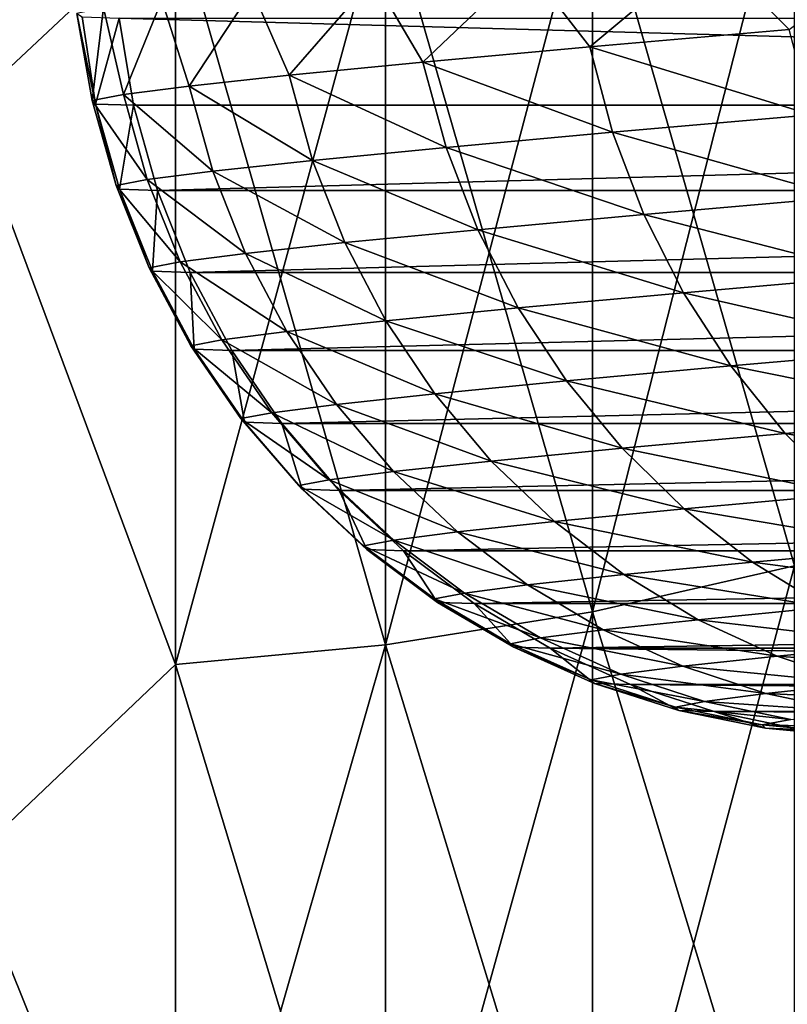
# Model space of a CAD drawing. Header units: metres. Extents: x -46 to 104, y -30 to 30.
# Tile 174 of 256: x 16.032 to 16.507, y -9.628 to -9.019. Entities that reach past the tile are written whole.
import ezdxf

# ---------------------------------------------------------------- set-up
doc = ezdxf.new("R2010")
doc.units = ezdxf.units.M
doc.layers.add('solid_26_000_502_XXX', color=7, linetype='CONTINUOUS')

msp = doc.modelspace()

# ---------------------------------------------------------------- linework, layer by layer
at = {"layer": 'solid_26_000_502_XXX'}
for points in [[(16.128647, -8.952762, 9.418301), (16, -8.581978, 9.764715), (16, -9.073274, 9.309978)], [(16.128647, -8.952762, -9.418301), (16, -9.073274, -9.309978), (16, -8.581978, -9.764715)], [(16.128647, -8.952762, 602.581726), (16, -9.073274, 602.690002), (16, -8.581978, 602.235291)], [(16.128647, -8.952762, 621.418274), (16, -8.581978, 621.764709), (16, -9.073274, 621.309998)], [(16.511431, -8.894646, 9.357162), (16.386457, -8.921682, 9.385604), (16.386457, -9.385604, 8.921682)], [(16.511431, -9.357162, 8.894646), (16.511431, -8.894646, 9.357162), (16.386457, -9.385604, 8.921682)], [(16.511431, -8.894646, -9.357162), (16.511431, -9.357162, -8.894646), (16.386457, -8.921682, -9.385604)], [(16.511431, -8.894646, 621.357178), (16.386457, -8.921682, 621.38562), (16.386457, -9.385604, 620.921692)], [(16.511431, -9.357162, 620.894653), (16.511431, -8.894646, 621.357178), (16.386457, -9.385604, 620.921692)], [(16.511431, -8.894646, 602.642822), (16.511431, -9.357162, 603.105347), (16.386457, -8.921682, 602.61438)], [(16.386457, -8.921682, 9.385604), (16.258539, -8.941104, 9.406035), (16.258539, -9.406035, 8.941104)], [(16.386457, -9.385604, 8.921682), (16.386457, -8.921682, 9.385604), (16.258539, -9.406035, 8.941104)], [(16.386457, -8.921682, -9.385604), (16.386457, -9.385604, -8.921682), (16.258539, -8.941104, -9.406035)], [(16.386457, -8.921682, 621.38562), (16.258539, -8.941104, 621.406006), (16.258539, -9.406035, 620.941101)], [(16.386457, -9.385604, 620.921692), (16.386457, -8.921682, 621.38562), (16.258539, -9.406035, 620.941101)], [(16.386457, -8.921682, 602.61438), (16.386457, -9.385604, 603.078308), (16.258539, -8.941104, 602.593994)], [(16.511431, -9.357162, -8.894646), (16.386457, -9.385604, -8.921682), (16.386457, -8.921682, -9.385604)], [(16.511431, -9.357162, 603.105347), (16.386457, -9.385604, 603.078308), (16.386457, -8.921682, 602.61438)], [(16.258539, -8.941104, 9.406035), (16.128647, -8.952762, 9.418301), (16.128647, -9.418301, 8.952762)], [(16.258539, -9.406035, 8.941104), (16.258539, -8.941104, 9.406035), (16.128647, -9.418301, 8.952762)], [(16.258539, -8.941104, -9.406035), (16.258539, -9.406035, -8.941104), (16.128647, -8.952762, -9.418301)], [(16.258539, -8.941104, 621.406006), (16.128647, -8.952762, 621.418274), (16.128647, -9.418301, 620.952759)], [(16.258539, -9.406035, 620.941101), (16.258539, -8.941104, 621.406006), (16.128647, -9.418301, 620.952759)], [(16.258539, -8.941104, 602.593994), (16.258539, -9.406035, 603.058899), (16.128647, -8.952762, 602.581726)], [(16.386457, -9.385604, -8.921682), (16.258539, -9.406035, -8.941104), (16.258539, -8.941104, -9.406035)], [(16.386457, -9.385604, 603.078308), (16.258539, -9.406035, 603.058899), (16.258539, -8.941104, 602.593994)], [(16.128647, -9.418301, 8.952762), (16.128647, -8.952762, 9.418301), (16, -9.073274, 9.309978)], [(16.128647, -8.952762, -9.418301), (16.128647, -9.418301, -8.952762), (16, -9.073274, -9.309978)], [(16.128647, -8.952762, 602.581726), (16.128647, -9.418301, 603.047241), (16, -9.073274, 602.690002)], [(16.128647, -9.418301, 620.952759), (16.128647, -8.952762, 621.418274), (16, -9.073274, 621.309998)], [(16.258539, -9.406035, -8.941104), (16.128647, -9.418301, -8.952762), (16.128647, -8.952762, -9.418301)], [(16.258539, -9.406035, 603.058899), (16.128647, -9.418301, 603.047241), (16.128647, -8.952762, 602.581726)], [(16.508116, -9.025499, 312.485474), (16.588961, -8.963875, 312.676727), (16.457981, -8.975072, 312.391022)], [(16.384796, -9.03629, 312.182495), (16.457981, -8.975072, 312.391022), (16.345219, -8.985059, 312.097595)], [(16.384796, -9.03629, 312.182495), (16.508116, -9.025499, 312.485474), (16.457981, -8.975072, 312.391022)], [(16.281572, -9.045737, 311.87207), (16.345219, -8.985059, 312.097595), (16.251106, -8.993796, 311.797607)], [(16.281572, -9.045737, 311.87207), (16.384796, -9.03629, 312.182495), (16.345219, -8.985059, 312.097595)], [(16.198856, -9.053803, 311.555542), (16.251106, -8.993796, 311.797607), (16.176004, -9.00125, 311.49231)], [(16.198856, -9.053803, 311.555542), (16.281572, -9.045737, 311.87207), (16.251106, -8.993796, 311.797607)], [(16.137047, -9.060451, 311.234283), (16.176004, -9.00125, 311.49231), (16.120255, -9.007389, 311.182892)], [(16.137047, -9.060451, 311.234283), (16.198856, -9.053803, 311.555542), (16.176004, -9.00125, 311.49231)], [(16.077095, -9.06938, 310.583008), (16.084061, -9.01219, 310.870544), (16.067558, -9.015633, 310.556549)], [(16.077095, -9.06938, 310.583008), (16.096407, -9.065649, 310.909637), (16.084061, -9.01219, 310.870544)], [(16.096407, -9.065649, 310.909637), (16.120255, -9.007389, 311.182892), (16.084061, -9.01219, 310.870544)], [(16.096407, -9.065649, 310.909637), (16.137047, -9.060451, 311.234283), (16.120255, -9.007389, 311.182892)], [(16.079226, -9.071624, 310.255798), (16.067558, -9.015633, 310.556549), (16.070843, -9.017702, 310.242096)], [(16.079226, -9.071624, 310.255798), (16.077095, -9.06938, 310.583008), (16.067558, -9.015633, 310.556549)], [(16.079226, -9.071624, 310.255798), (16.070843, -9.017702, 310.242096), (16.093845, -9.018394, 309.928589)], [(16.102737, -9.072373, 309.929535), (16.079226, -9.071624, 310.255798), (16.093845, -9.018394, 309.928589)], [(18.036514, -9.072375, 291.530884), (16.102737, -9.072373, 309.929535), (16.093845, -9.018394, 309.928589)], [(18.027622, -9.018394, 291.529938), (18.036514, -9.072375, 291.530884), (16.093845, -9.018394, 309.928589)], [(16.521919, -9.078282, 312.481323), (16.508116, -9.025499, 312.485474), (16.384796, -9.03629, 312.182495)], [(16.398874, -9.089049, 312.179047), (16.384796, -9.03629, 312.182495), (16.281572, -9.045737, 311.87207)], [(16.398874, -9.089049, 312.179047), (16.521919, -9.078282, 312.481323), (16.384796, -9.03629, 312.182495)], [(16.295877, -9.098475, 311.869324), (16.281572, -9.045737, 311.87207), (16.198856, -9.053803, 311.555542)], [(16.295877, -9.098475, 311.869324), (16.398874, -9.089049, 312.179047), (16.281572, -9.045737, 311.87207)], [(16.213345, -9.106524, 311.553467), (16.198856, -9.053803, 311.555542), (16.137047, -9.060451, 311.234283)], [(16.213345, -9.106524, 311.553467), (16.295877, -9.098475, 311.869324), (16.198856, -9.053803, 311.555542)], [(16.151674, -9.113156, 311.23291), (16.137047, -9.060451, 311.234283), (16.096407, -9.065649, 310.909637)], [(16.151674, -9.113156, 311.23291), (16.213345, -9.106524, 311.553467), (16.137047, -9.060451, 311.234283)], [(16.111124, -9.118343, 310.908997), (16.096407, -9.065649, 310.909637), (16.077095, -9.06938, 310.583008)], [(16.111124, -9.118343, 310.908997), (16.151674, -9.113156, 311.23291), (16.096407, -9.065649, 310.909637)], [(16.091854, -9.122066, 310.583099), (16.077095, -9.06938, 310.583008), (16.079226, -9.071624, 310.255798)], [(16.091854, -9.122066, 310.583099), (16.111124, -9.118343, 310.908997), (16.077095, -9.06938, 310.583008)], [(16.093981, -9.124304, 310.256622), (16.079226, -9.071624, 310.255798), (16.102737, -9.072373, 309.929535)], [(16.093981, -9.124304, 310.256622), (16.091854, -9.122066, 310.583099), (16.079226, -9.071624, 310.255798)], [(16.117439, -9.125053, 309.931061), (16.093981, -9.124304, 310.256622), (16.102737, -9.072373, 309.929535)], [(18.036514, -9.072375, 291.530884), (16.117439, -9.125053, 309.931061), (16.102737, -9.072373, 309.929535)], [(18.036514, -9.072375, 291.530884), (18.051216, -9.125055, 291.53241), (16.117439, -9.125053, 309.931061)], [(16.128647, -9.418301, 8.952762), (16, -9.073274, 9.309978), (16, -9.54051, 8.830553)], [(16.128647, -9.418301, -8.952762), (16, -9.54051, -8.830553), (16, -9.073274, -9.309978)], [(16.128647, -9.418301, 603.047241), (16, -9.54051, 603.169434), (16, -9.073274, 602.690002)], [(16.128647, -9.418301, 620.952759), (16, -9.073274, 621.309998), (16, -9.54051, 620.830566)], [(16.540888, -9.129189, 312.474823), (16.521919, -9.078282, 312.481323), (16.398874, -9.089049, 312.179047)], [(16.418259, -9.139919, 312.173584), (16.398874, -9.089049, 312.179047), (16.295877, -9.098475, 311.869324)], [(16.418259, -9.139919, 312.173584), (16.540888, -9.129189, 312.474823), (16.398874, -9.089049, 312.179047)], [(16.315613, -9.149314, 311.864868), (16.295877, -9.098475, 311.869324), (16.213345, -9.106524, 311.553467)], [(16.315613, -9.149314, 311.864868), (16.418259, -9.139919, 312.173584), (16.295877, -9.098475, 311.869324)], [(16.23336, -9.157335, 311.55011), (16.213345, -9.106524, 311.553467), (16.151674, -9.113156, 311.23291)], [(16.23336, -9.157335, 311.55011), (16.315613, -9.149314, 311.864868), (16.213345, -9.106524, 311.553467)], [(16.171898, -9.163945, 311.230652), (16.151674, -9.113156, 311.23291), (16.111124, -9.118343, 310.908997)], [(16.171898, -9.163945, 311.230652), (16.23336, -9.157335, 311.55011), (16.151674, -9.113156, 311.23291)], [(16.131485, -9.169115, 310.907806), (16.111124, -9.118343, 310.908997), (16.091854, -9.122066, 310.583099)], [(16.131485, -9.169115, 310.907806), (16.171898, -9.163945, 311.230652), (16.111124, -9.118343, 310.908997)], [(16.11228, -9.172825, 310.583008), (16.091854, -9.122066, 310.583099), (16.093981, -9.124304, 310.256622)], [(16.11228, -9.172825, 310.583008), (16.131485, -9.169115, 310.907806), (16.091854, -9.122066, 310.583099)], [(16.114399, -9.175056, 310.257629), (16.093981, -9.124304, 310.256622), (16.117439, -9.125053, 309.931061)], [(16.114399, -9.175056, 310.257629), (16.11228, -9.172825, 310.583008), (16.093981, -9.124304, 310.256622)], [(16.137779, -9.175802, 309.933197), (16.114399, -9.175056, 310.257629), (16.117439, -9.125053, 309.931061)], [(18.051216, -9.125055, 291.53241), (16.137779, -9.175802, 309.933197), (16.117439, -9.125053, 309.931061)], [(18.051216, -9.125055, 291.53241), (18.071556, -9.175805, 291.534546), (16.137779, -9.175802, 309.933197)], [(16.564795, -9.17761, 312.466034), (16.540888, -9.129189, 312.474823), (16.418259, -9.139919, 312.173584)], [(16.442722, -9.188293, 312.166138), (16.418259, -9.139919, 312.173584), (16.315613, -9.149314, 311.864868)], [(16.442722, -9.188293, 312.166138), (16.564795, -9.17761, 312.466034), (16.418259, -9.139919, 312.173584)], [(16.34054, -9.197644, 311.858826), (16.315613, -9.149314, 311.864868), (16.23336, -9.157335, 311.55011)], [(16.34054, -9.197644, 311.858826), (16.442722, -9.188293, 312.166138), (16.315613, -9.149314, 311.864868)], [(16.258659, -9.205629, 311.545502), (16.23336, -9.157335, 311.55011), (16.171898, -9.163945, 311.230652)], [(16.258659, -9.205629, 311.545502), (16.34054, -9.197644, 311.858826), (16.23336, -9.157335, 311.55011)], [(16.197475, -9.212209, 311.227478), (16.171898, -9.163945, 311.230652), (16.131485, -9.169115, 310.907806)], [(16.197475, -9.212209, 311.227478), (16.258659, -9.205629, 311.545502), (16.171898, -9.163945, 311.230652)], [(16.157246, -9.217355, 310.906097), (16.131485, -9.169115, 310.907806), (16.11228, -9.172825, 310.583008)], [(16.157246, -9.217355, 310.906097), (16.197475, -9.212209, 311.227478), (16.131485, -9.169115, 310.907806)], [(16.138128, -9.221048, 310.582764), (16.11228, -9.172825, 310.583008), (16.114399, -9.175056, 310.257629)], [(16.138128, -9.221048, 310.582764), (16.157246, -9.217355, 310.906097), (16.11228, -9.172825, 310.583008)], [(16.140238, -9.223269, 310.258881), (16.114399, -9.175056, 310.257629), (16.137779, -9.175802, 309.933197)], [(16.140238, -9.223269, 310.258881), (16.138128, -9.221048, 310.582764), (16.114399, -9.175056, 310.257629)], [(16.163511, -9.224012, 309.935913), (16.140238, -9.223269, 310.258881), (16.137779, -9.175802, 309.933197)], [(18.071556, -9.175805, 291.534546), (16.163511, -9.224012, 309.935913), (16.137779, -9.175802, 309.933197)], [(18.071556, -9.175805, 291.534546), (18.09729, -9.224015, 291.537262), (16.163511, -9.224012, 309.935913)], [(16.593355, -9.222966, 312.455048), (16.564795, -9.17761, 312.466034), (16.442722, -9.188293, 312.166138)], [(16.471968, -9.233587, 312.15683), (16.442722, -9.188293, 312.166138), (16.34054, -9.197644, 311.858826)], [(16.471968, -9.233587, 312.15683), (16.593355, -9.222966, 312.455048), (16.442722, -9.188293, 312.166138)], [(16.370361, -9.242887, 311.851257), (16.34054, -9.197644, 311.858826), (16.258659, -9.205629, 311.545502)], [(16.370361, -9.242887, 311.851257), (16.471968, -9.233587, 312.15683), (16.34054, -9.197644, 311.858826)], [(16.28894, -9.250827, 311.539673), (16.258659, -9.205629, 311.545502), (16.197475, -9.212209, 311.227478)], [(16.28894, -9.250827, 311.539673), (16.370361, -9.242887, 311.851257), (16.258659, -9.205629, 311.545502)], [(16.2281, -9.257369, 311.22345), (16.197475, -9.212209, 311.227478), (16.157246, -9.217355, 310.906097)], [(16.2281, -9.257369, 311.22345), (16.28894, -9.250827, 311.539673), (16.197475, -9.212209, 311.227478)], [(16.188097, -9.262486, 310.9039), (16.157246, -9.217355, 310.906097), (16.138128, -9.221048, 310.582764)], [(16.188097, -9.262486, 310.9039), (16.2281, -9.257369, 311.22345), (16.157246, -9.217355, 310.906097)], [(16.169088, -9.266159, 310.582367), (16.138128, -9.221048, 310.582764), (16.140238, -9.223269, 310.258881)], [(16.169088, -9.266159, 310.582367), (16.188097, -9.262486, 310.9039), (16.138128, -9.221048, 310.582764)], [(16.171186, -9.268367, 310.260315), (16.140238, -9.223269, 310.258881), (16.163511, -9.224012, 309.935913)], [(16.171186, -9.268367, 310.260315), (16.169088, -9.266159, 310.582367), (16.140238, -9.223269, 310.258881)], [(16.194328, -9.269107, 309.939148), (16.171186, -9.268367, 310.260315), (16.163511, -9.224012, 309.935913)], [(18.09729, -9.224015, 291.537262), (16.194328, -9.269107, 309.939148), (16.163511, -9.224012, 309.935913)], [(18.09729, -9.224015, 291.537262), (18.128107, -9.269111, 291.540497), (16.194328, -9.269107, 309.939148)], [(16.626226, -9.264712, 312.441986), (16.593355, -9.222966, 312.455048), (16.471968, -9.233587, 312.15683)], [(16.50565, -9.275263, 312.145752), (16.471968, -9.233587, 312.15683), (16.370361, -9.242887, 311.851257)], [(16.50565, -9.275263, 312.145752), (16.626226, -9.264712, 312.441986), (16.471968, -9.233587, 312.15683)], [(16.404718, -9.2845, 311.842224), (16.370361, -9.242887, 311.851257), (16.28894, -9.250827, 311.539673)], [(16.404718, -9.2845, 311.842224), (16.50565, -9.275263, 312.145752), (16.370361, -9.242887, 311.851257)], [(16.323841, -9.292387, 311.532745), (16.28894, -9.250827, 311.539673), (16.2281, -9.257369, 311.22345)], [(16.323841, -9.292387, 311.532745), (16.404718, -9.2845, 311.842224), (16.28894, -9.250827, 311.539673)], [(16.263407, -9.298886, 311.218597), (16.2281, -9.257369, 311.22345), (16.188097, -9.262486, 310.9039)], [(16.263407, -9.298886, 311.218597), (16.323841, -9.292387, 311.532745), (16.2281, -9.257369, 311.22345)], [(16.223673, -9.303969, 310.901184), (16.188097, -9.262486, 310.9039), (16.169088, -9.266159, 310.582367)], [(16.204788, -9.307617, 310.581818), (16.169088, -9.266159, 310.582367), (16.171186, -9.268367, 310.260315)], [(16.204788, -9.307617, 310.581818), (16.223673, -9.303969, 310.901184), (16.169088, -9.266159, 310.582367)], [(16.223673, -9.303969, 310.901184), (16.263407, -9.298886, 311.218597), (16.188097, -9.262486, 310.9039)], [(16.663015, -9.30235, 312.427032), (16.626226, -9.264712, 312.441986), (16.50565, -9.275263, 312.145752)], [(16.206873, -9.309811, 310.261902), (16.171186, -9.268367, 310.260315), (16.194328, -9.269107, 309.939148)], [(16.206873, -9.309811, 310.261902), (16.204788, -9.307617, 310.581818), (16.171186, -9.268367, 310.260315)], [(16.229862, -9.310546, 309.942871), (16.206873, -9.309811, 310.261902), (16.194328, -9.269107, 309.939148)], [(18.128107, -9.269111, 291.540497), (16.229862, -9.310546, 309.942871), (16.194328, -9.269107, 309.939148)], [(18.128107, -9.269111, 291.540497), (18.163641, -9.310549, 291.54422), (16.229862, -9.310546, 309.942871)], [(16.54336, -9.312819, 312.133057), (16.50565, -9.275263, 312.145752), (16.404718, -9.2845, 311.842224)], [(16.54336, -9.312819, 312.133057), (16.663015, -9.30235, 312.427032), (16.50565, -9.275263, 312.145752)], [(16.443203, -9.321986, 311.831848), (16.404718, -9.2845, 311.842224), (16.323841, -9.292387, 311.532745)], [(16.443203, -9.321986, 311.831848), (16.54336, -9.312819, 312.133057), (16.404718, -9.2845, 311.842224)], [(16.362944, -9.329813, 311.52475), (16.323841, -9.292387, 311.532745), (16.263407, -9.298886, 311.218597)], [(16.362944, -9.329813, 311.52475), (16.443203, -9.321986, 311.831848), (16.323841, -9.292387, 311.532745)], [(16.263542, -9.341307, 310.89801), (16.223673, -9.303969, 310.901184), (16.204788, -9.307617, 310.581818)], [(16.302973, -9.336262, 311.213013), (16.263407, -9.298886, 311.218597), (16.223673, -9.303969, 310.901184)], [(16.263542, -9.341307, 310.89801), (16.302973, -9.336262, 311.213013), (16.223673, -9.303969, 310.901184)], [(16.302973, -9.336262, 311.213013), (16.362944, -9.329813, 311.52475), (16.263407, -9.298886, 311.218597)], [(16.244804, -9.344926, 310.581116), (16.204788, -9.307617, 310.581818), (16.206873, -9.309811, 310.261902)], [(16.244804, -9.344926, 310.581116), (16.263542, -9.341307, 310.89801), (16.204788, -9.307617, 310.581818)], [(16.246872, -9.347103, 310.263641), (16.206873, -9.309811, 310.261902), (16.229862, -9.310546, 309.942871)], [(16.246872, -9.347103, 310.263641), (16.244804, -9.344926, 310.581116), (16.206873, -9.309811, 310.261902)], [(16.269686, -9.347833, 309.947083), (16.246872, -9.347103, 310.263641), (16.229862, -9.310546, 309.942871)], [(18.163641, -9.310549, 291.54422), (16.269686, -9.347833, 309.947083), (16.229862, -9.310546, 309.942871)], [(18.163641, -9.310549, 291.54422), (18.203466, -9.347836, 291.548401), (16.269686, -9.347833, 309.947083)], [(16.58465, -9.345808, 312.118896), (16.54336, -9.312819, 312.133057), (16.443203, -9.321986, 311.831848)], [(16.48535, -9.354897, 311.820282), (16.443203, -9.321986, 311.831848), (16.362944, -9.329813, 311.52475)], [(16.48535, -9.354897, 311.820282), (16.58465, -9.345808, 312.118896), (16.443203, -9.321986, 311.831848)], [(16.405781, -9.362656, 311.515778), (16.362944, -9.329813, 311.52475), (16.302973, -9.336262, 311.213013)], [(16.405781, -9.362656, 311.515778), (16.48535, -9.354897, 311.820282), (16.362944, -9.329813, 311.52475)], [(16.346325, -9.369049, 311.206726), (16.302973, -9.336262, 311.213013), (16.263542, -9.341307, 310.89801)], [(16.346325, -9.369049, 311.206726), (16.405781, -9.362656, 311.515778), (16.302973, -9.336262, 311.213013)], [(16.30723, -9.374051, 310.89444), (16.263542, -9.341307, 310.89801), (16.244804, -9.344926, 310.581116)], [(16.288654, -9.377639, 310.580261), (16.244804, -9.344926, 310.581116), (16.246872, -9.347103, 310.263641)], [(16.288654, -9.377639, 310.580261), (16.30723, -9.374051, 310.89444), (16.244804, -9.344926, 310.581116)], [(16.290703, -9.379797, 310.265503), (16.246872, -9.347103, 310.263641), (16.269686, -9.347833, 309.947083)], [(16.290703, -9.379797, 310.265503), (16.288654, -9.377639, 310.580261), (16.246872, -9.347103, 310.263641)], [(16.30723, -9.374051, 310.89444), (16.346325, -9.369049, 311.206726), (16.263542, -9.341307, 310.89801)], [(16.629025, -9.373833, 312.103424), (16.58465, -9.345808, 312.118896), (16.48535, -9.354897, 311.820282)], [(16.313322, -9.380521, 309.95166), (16.290703, -9.379797, 310.265503), (16.269686, -9.347833, 309.947083)], [(18.203466, -9.347836, 291.548401), (16.313322, -9.380521, 309.95166), (16.269686, -9.347833, 309.947083)], [(18.203466, -9.347836, 291.548401), (18.247103, -9.380524, 291.553009), (16.313322, -9.380521, 309.95166)], [(16.511431, -9.357162, 8.894646), (16.386457, -9.385604, 8.921682), (16.386457, -9.825434, 8.434858)], [(16.511431, -9.795658, 8.409297), (16.511431, -9.357162, 8.894646), (16.386457, -9.825434, 8.434858)], [(16.511431, -9.357162, -8.894646), (16.511431, -9.795658, -8.409297), (16.386457, -9.385604, -8.921682)], [(16.511431, -9.357162, 620.894653), (16.386457, -9.385604, 620.921692), (16.386457, -9.825434, 620.434875)], [(16.511431, -9.795658, 620.409302), (16.511431, -9.357162, 620.894653), (16.386457, -9.825434, 620.434875)], [(16.511431, -9.357162, 603.105347), (16.511431, -9.795658, 603.590698), (16.386457, -9.385604, 603.078308)], [(16.530659, -9.382835, 311.807617), (16.48535, -9.354897, 311.820282), (16.405781, -9.362656, 311.515778)], [(16.530659, -9.382835, 311.807617), (16.629025, -9.373833, 312.103424), (16.48535, -9.354897, 311.820282)], [(16.451838, -9.390522, 311.505981), (16.405781, -9.362656, 311.515778), (16.346325, -9.369049, 311.206726)], [(16.451838, -9.390522, 311.505981), (16.530659, -9.382835, 311.807617), (16.405781, -9.362656, 311.515778)], [(16.392941, -9.396855, 311.19986), (16.346325, -9.369049, 311.206726), (16.30723, -9.374051, 310.89444)], [(16.392941, -9.396855, 311.19986), (16.451838, -9.390522, 311.505981), (16.346325, -9.369049, 311.206726)], [(16.354216, -9.40181, 310.890503), (16.30723, -9.374051, 310.89444), (16.288654, -9.377639, 310.580261)], [(16.354216, -9.40181, 310.890503), (16.392941, -9.396855, 311.19986), (16.30723, -9.374051, 310.89444)], [(16.335814, -9.405365, 310.579254), (16.288654, -9.377639, 310.580261), (16.290703, -9.379797, 310.265503)], [(16.335814, -9.405365, 310.579254), (16.354216, -9.40181, 310.890503), (16.288654, -9.377639, 310.580261)], [(16.337843, -9.407502, 310.267487), (16.290703, -9.379797, 310.265503), (16.313322, -9.380521, 309.95166)], [(16.337843, -9.407502, 310.267487), (16.335814, -9.405365, 310.579254), (16.290703, -9.379797, 310.265503)], [(16.360249, -9.408218, 309.956604), (16.337843, -9.407502, 310.267487), (16.313322, -9.380521, 309.95166)], [(18.247103, -9.380524, 291.553009), (16.360249, -9.408218, 309.956604), (16.313322, -9.380521, 309.95166)], [(18.247103, -9.380524, 291.553009), (18.294031, -9.408221, 291.557922), (16.360249, -9.408218, 309.956604)], [(16.578585, -9.40547, 311.794037), (16.530659, -9.382835, 311.807617), (16.451838, -9.390522, 311.505981)], [(16.386457, -9.385604, 8.921682), (16.258539, -9.406035, 8.941104), (16.258539, -9.846823, 8.453219)], [(16.386457, -9.825434, 8.434858), (16.386457, -9.385604, 8.921682), (16.258539, -9.846823, 8.453219)], [(16.386457, -9.385604, -8.921682), (16.386457, -9.825434, -8.434858), (16.258539, -9.406035, -8.941104)], [(16.386457, -9.385604, 620.921692), (16.258539, -9.406035, 620.941101), (16.258539, -9.846823, 620.453247)], [(16.386457, -9.825434, 620.434875), (16.386457, -9.385604, 620.921692), (16.258539, -9.846823, 620.453247)], [(16.386457, -9.385604, 603.078308), (16.386457, -9.825434, 603.565125), (16.258539, -9.406035, 603.058899)], [(16.511431, -9.795658, -8.409297), (16.386457, -9.825434, -8.434858), (16.386457, -9.385604, -8.921682)], [(16.511431, -9.795658, 603.590698), (16.386457, -9.825434, 603.565125), (16.386457, -9.385604, 603.078308)], [(16.500563, -9.413078, 311.495483), (16.451838, -9.390522, 311.505981), (16.392941, -9.396855, 311.19986)], [(16.500563, -9.413078, 311.495483), (16.578585, -9.40547, 311.794037), (16.451838, -9.390522, 311.505981)], [(16.403933, -9.424252, 310.88623), (16.354216, -9.40181, 310.890503), (16.335814, -9.405365, 310.579254)], [(16.442265, -9.419348, 311.192444), (16.392941, -9.396855, 311.19986), (16.354216, -9.40181, 310.890503)], [(16.403933, -9.424252, 310.88623), (16.442265, -9.419348, 311.192444), (16.354216, -9.40181, 310.890503)], [(16.442265, -9.419348, 311.192444), (16.500563, -9.413078, 311.495483), (16.392941, -9.396855, 311.19986)], [(16.258539, -9.406035, 8.941104), (16.128647, -9.418301, 8.952762), (16.128647, -9.859662, 8.464242)], [(16.258539, -9.846823, 8.453219), (16.258539, -9.406035, 8.941104), (16.128647, -9.859662, 8.464242)], [(16.258539, -9.406035, -8.941104), (16.258539, -9.846823, -8.453219), (16.128647, -9.418301, -8.952762)], [(16.258539, -9.406035, 620.941101), (16.128647, -9.418301, 620.952759), (16.128647, -9.859662, 620.464233)], [(16.258539, -9.846823, 620.453247), (16.258539, -9.406035, 620.941101), (16.128647, -9.859662, 620.464233)], [(16.258539, -9.406035, 603.058899), (16.258539, -9.846823, 603.546753), (16.128647, -9.418301, 603.047241)], [(16.386457, -9.825434, -8.434858), (16.258539, -9.846823, -8.453219), (16.258539, -9.406035, -8.941104)], [(16.386457, -9.825434, 603.565125), (16.258539, -9.846823, 603.546753), (16.258539, -9.406035, 603.058899)], [(16.385717, -9.427771, 310.578156), (16.335814, -9.405365, 310.579254), (16.337843, -9.407502, 310.267487)], [(16.385717, -9.427771, 310.578156), (16.403933, -9.424252, 310.88623), (16.335814, -9.405365, 310.579254)], [(16.387728, -9.429886, 310.269531), (16.337843, -9.407502, 310.267487), (16.360249, -9.408218, 309.956604)], [(16.387728, -9.429886, 310.269531), (16.385717, -9.427771, 310.578156), (16.337843, -9.407502, 310.267487)], [(16.628553, -9.422529, 311.779694), (16.578585, -9.40547, 311.794037), (16.500563, -9.413078, 311.495483)], [(16.409904, -9.430595, 309.961823), (16.387728, -9.429886, 310.269531), (16.360249, -9.408218, 309.956604)], [(18.343687, -9.430597, 291.563141), (16.409904, -9.430595, 309.961823), (16.360249, -9.408218, 309.956604)], [(18.294031, -9.408221, 291.557922), (18.343687, -9.430597, 291.563141), (16.360249, -9.408218, 309.956604)], [(16.551374, -9.430055, 311.484344), (16.500563, -9.413078, 311.495483), (16.442265, -9.419348, 311.192444)], [(16.551374, -9.430055, 311.484344), (16.628553, -9.422529, 311.779694), (16.500563, -9.413078, 311.495483)], [(16.128647, -9.859662, 8.464242), (16.128647, -9.418301, 8.952762), (16, -9.54051, 8.830553)], [(16.128647, -9.418301, -8.952762), (16.128647, -9.859662, -8.464242), (16, -9.54051, -8.830553)], [(16.128647, -9.418301, 603.047241), (16.128647, -9.859662, 603.535767), (16, -9.54051, 603.169434)], [(16.128647, -9.859662, 620.464233), (16.128647, -9.418301, 620.952759), (16, -9.54051, 620.830566)], [(16.258539, -9.846823, -8.453219), (16.128647, -9.859662, -8.464242), (16.128647, -9.418301, -8.952762)], [(16.258539, -9.846823, 603.546753), (16.128647, -9.859662, 603.535767), (16.128647, -9.418301, 603.047241)], [(16.493706, -9.436256, 311.184601), (16.442265, -9.419348, 311.192444), (16.403933, -9.424252, 310.88623)], [(16.493706, -9.436256, 311.184601), (16.551374, -9.430055, 311.484344), (16.442265, -9.419348, 311.192444)], [(16.455788, -9.441108, 310.881683), (16.403933, -9.424252, 310.88623), (16.385717, -9.427771, 310.578156)], [(16.455788, -9.441108, 310.881683), (16.493706, -9.436256, 311.184601), (16.403933, -9.424252, 310.88623)], [(16.437769, -9.444588, 310.576935), (16.385717, -9.427771, 310.578156), (16.387728, -9.429886, 310.269531)], [(16.437769, -9.444588, 310.576935), (16.455788, -9.441108, 310.881683), (16.385717, -9.427771, 310.578156)], [(16.439756, -9.446681, 310.271667), (16.387728, -9.429886, 310.269531), (16.409904, -9.430595, 309.961823)], [(16.439756, -9.446681, 310.271667), (16.437769, -9.444588, 310.576935), (16.387728, -9.429886, 310.269531)], [(16.461697, -9.447382, 309.967255), (16.439756, -9.446681, 310.271667), (16.409904, -9.430595, 309.961823)], [(18.395479, -9.447384, 291.568604), (16.461697, -9.447382, 309.967255), (16.409904, -9.430595, 309.961823)], [(18.343687, -9.430597, 291.563141), (18.395479, -9.447384, 291.568604), (16.409904, -9.430595, 309.961823)], [(16.603662, -9.441248, 311.472778), (16.551374, -9.430055, 311.484344), (16.493706, -9.436256, 311.184601)], [(16.546646, -9.447379, 311.176392), (16.493706, -9.436256, 311.184601), (16.455788, -9.441108, 310.881683)], [(16.546646, -9.447379, 311.176392), (16.603662, -9.441248, 311.472778), (16.493706, -9.436256, 311.184601)], [(16.509159, -9.452175, 310.876923), (16.455788, -9.441108, 310.881683), (16.437769, -9.444588, 310.576935)], [(16.491344, -9.455616, 310.575623), (16.437769, -9.444588, 310.576935), (16.439756, -9.446681, 310.271667)], [(16.491344, -9.455616, 310.575623), (16.509159, -9.452175, 310.876923), (16.437769, -9.444588, 310.576935)], [(16.509159, -9.452175, 310.876923), (16.546646, -9.447379, 311.176392), (16.455788, -9.441108, 310.881683)], [(16.493309, -9.457685, 310.273804), (16.439756, -9.446681, 310.271667), (16.461697, -9.447382, 309.967255)], [(16.493309, -9.457685, 310.273804), (16.491344, -9.455616, 310.575623), (16.439756, -9.446681, 310.271667)], [(16.514999, -9.458378, 309.972839), (16.493309, -9.457685, 310.273804), (16.461697, -9.447382, 309.967255)], [(18.448784, -9.458379, 291.574188), (16.514999, -9.458378, 309.972839), (16.461697, -9.447382, 309.967255)], [(18.395479, -9.447384, 291.568604), (18.448784, -9.458379, 291.574188), (16.461697, -9.447382, 309.967255)], [(16.563406, -9.457323, 310.872009), (16.509159, -9.452175, 310.876923), (16.491344, -9.455616, 310.575623)], [(16.545801, -9.460724, 310.574249), (16.491344, -9.455616, 310.575623), (16.493309, -9.457685, 310.273804)], [(16.545801, -9.460724, 310.574249), (16.563406, -9.457323, 310.872009), (16.491344, -9.455616, 310.575623)], [(16.547745, -9.462769, 310.27597), (16.493309, -9.457685, 310.273804), (16.514999, -9.458378, 309.972839)], [(16.547745, -9.462769, 310.27597), (16.545801, -9.460724, 310.574249), (16.493309, -9.457685, 310.273804)], [(16.128647, -9.859662, 8.464242), (16, -9.54051, 8.830553), (16, -9.982446, 8.327711)], [(16.128647, -9.859662, -8.464242), (16, -9.982446, -8.327711), (16, -9.54051, -8.830553)], [(16.128647, -9.859662, 603.535767), (16, -9.982446, 603.672302), (16, -9.54051, 603.169434)], [(16.128647, -9.859662, 620.464233), (16, -9.54051, 620.830566), (16, -9.982446, 620.327698)]]:
    msp.add_3dface(points, dxfattribs=at)

doc.saveas('drawing.dxf')
